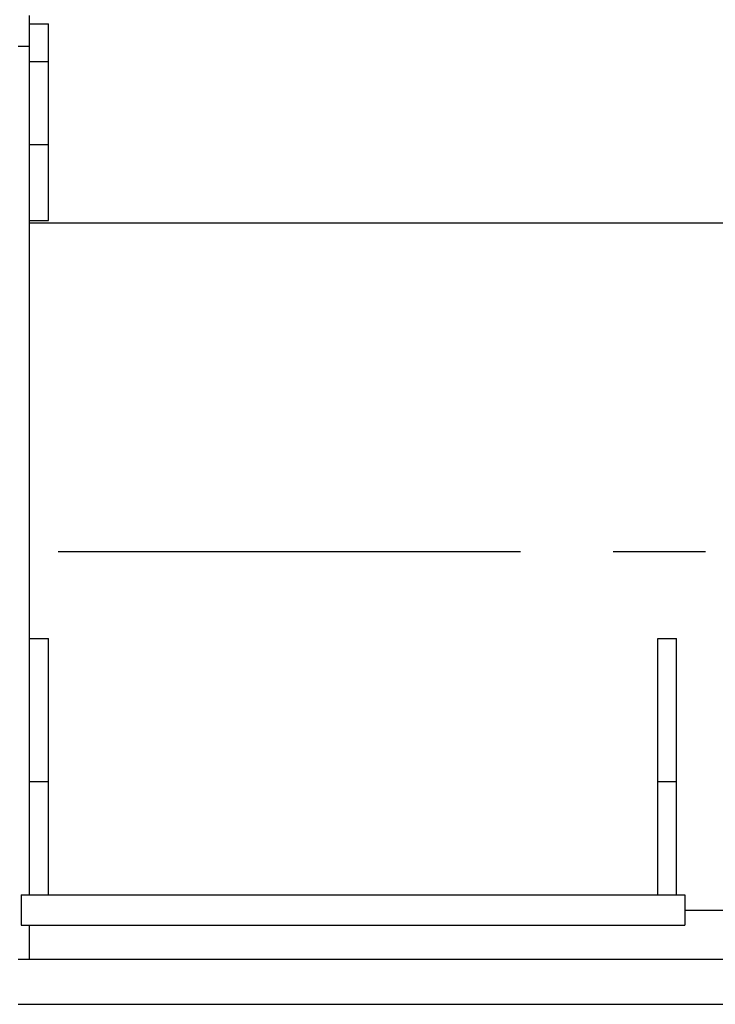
# Model space of a CAD drawing. Header units: millimetres. Extents: x 0 to 1189, y 0 to 841.
# Tile 7 of 173: x 135 to 172, y 220 to 272. Entities that reach past the tile are written whole.
import ezdxf
from ezdxf.enums import TextEntityAlignment as Align

# ---------------------------------------------------------------- set-up
doc = ezdxf.new("R2010")
doc.units = ezdxf.units.MM
doc.header["$LTSCALE"] = 65.395
doc.linetypes.add('CENTER', pattern=[0.6, 0.375, -0.075, 0.075, -0.075])
doc.layers.get('0').update_dxf_attribs({"linetype": 'CONTINUOUS'})
for name, color, linetype in [('6M32E_GENSET_GENERATOR_ABL1093', 7, 'CONTINUOUS'), ('6M32E_GENSET_GENERATOR_T1_PBL1094', 7, 'CONTINUOUS'), ('6M32E_GENSET_GRUNDRAHMEN_ABL1126', 7, 'CONTINUOUS'), ('6M32E_GENSET_GRUNDRAHMEN_T1_PBL1127', 7, 'CONTINUOUS'), ('links_14_VBL1092', 7, 'CONTINUOUS')]:
    doc.layers.add(name, color=color, linetype=linetype)
doc.styles.get("Standard").update_dxf_attribs({"font": 'txt', "width": 0.6})
doc.dimstyles.new('DIMSTYLE_2', dxfattribs={"dimtxt": 3.5, "dimasz": 3.5, "dimexe": 1.8, "dimexo": 0, "dimgap": 0.875, "dimtad": 1, "dimlfac": 25, "dimdsep": 46, "dimtxsty": 'Standard', "dimblk": '_FILLED', "dimblk1": '_FILLED', "dimblk2": '_FILLED', "dimcen": 0.09, "dimadec": 0, "dimazin": 0, "dimtp": 2, "dimtm": 2, "dimtfac": 1, "dimtofl": 0, "dimtmove": 0, "dimatfit": 3, "dimldrblk": '_FILLED', "dimfxl": 1, "dimtolj": 1, "dimarcsym": 0})

# ---------------------------------------------------------------- blocks, each defined once
blk = doc.blocks.new('_FILLED')
at = {"color": 0, "linetype": 'ByBlock'}
blk.add_solid([(0, 0), (-1, 0.167), (-1, -0.167)], dxfattribs=at)
blk = doc.blocks.new('*D10')
at = {"color": 6, "linetype": 'Continuous'}
for p, q in [((302.087, 346.755), (105.047, 346.755)), ((106.847, 346.755), (106.847, 295.355)), ((106.847, 243.955), (106.847, 295.355)), ((111.847, 243.955), (105.047, 243.955))]:
    blk.add_line(p, q, dxfattribs=at)
at = {"color": 6, "linetype": 'Continuous', "xscale": 3.5, "yscale": 3.5, "zscale": 3.5}
for p, rotation in [((106.847, 346.755), 90), ((106.847, 243.955), 270)]:
    blk.add_blockref('_FILLED', p, dxfattribs=dict(at, rotation=rotation))
at = {"color": 6, "linetype": 'Continuous', "width": 0.672619}
blk.add_text('2570', height=3.5, rotation=90, dxfattribs=at).set_placement((105.972, 295.355), align=Align.CENTER)
blk = doc.blocks.new('*D11')
at = {"color": 6, "linetype": 'Continuous'}
for p, q in [((295.727, 361.555), (98.047, 361.555)), ((99.847, 361.555), (99.847, 302.755)), ((99.847, 243.955), (99.847, 302.755)), ((111.847, 243.955), (98.047, 243.955))]:
    blk.add_line(p, q, dxfattribs=at)
at = {"color": 6, "linetype": 'Continuous', "xscale": 3.5, "yscale": 3.5, "zscale": 3.5}
for p, rotation in [((99.847, 361.555), 90), ((99.847, 243.955), 270)]:
    blk.add_blockref('_FILLED', p, dxfattribs=dict(at, rotation=rotation))
at = {"color": 6, "linetype": 'Continuous', "width": 0.690476}
blk.add_text('2940', height=3.5, rotation=90, dxfattribs=at).set_placement((98.972, 302.755), align=Align.CENTER)
blk = doc.blocks.new('*D12')
at = {"color": 6, "linetype": 'Continuous'}
for p, q in [((316.379, 365.555), (91.047, 365.555)), ((92.847, 365.555), (92.847, 304.755)), ((92.847, 243.955), (92.847, 304.755)), ((111.847, 243.955), (91.047, 243.955))]:
    blk.add_line(p, q, dxfattribs=at)
at = {"color": 6, "linetype": 'Continuous', "xscale": 3.5, "yscale": 3.5, "zscale": 3.5}
for p, rotation in [((92.847, 365.555), 90), ((92.847, 243.955), 270)]:
    blk.add_blockref('_FILLED', p, dxfattribs=dict(at, rotation=rotation))
at = {"color": 6, "linetype": 'Continuous', "width": 0.672619}
blk.add_text('3040', height=3.5, rotation=90, dxfattribs=at).set_placement((91.972, 304.755), align=Align.CENTER)
blk = doc.blocks.new('*D13')
at = {"color": 6, "linetype": 'Continuous'}
for p, q in [((316.379, 380.155), (84.047, 380.155)), ((85.847, 380.155), (85.847, 312.055)), ((85.847, 243.955), (85.847, 312.055)), ((111.847, 243.955), (84.047, 243.955))]:
    blk.add_line(p, q, dxfattribs=at)
at = {"color": 6, "linetype": 'Continuous', "xscale": 3.5, "yscale": 3.5, "zscale": 3.5}
for p, rotation in [((85.847, 380.155), 90), ((85.847, 243.955), 270)]:
    blk.add_blockref('_FILLED', p, dxfattribs=dict(at, rotation=rotation))
at = {"color": 6, "linetype": 'Continuous', "width": 0.654762}
blk.add_text('3405', height=3.5, rotation=90, dxfattribs=at).set_placement((84.972, 312.055), align=Align.CENTER)
blk = doc.blocks.new('6M32E_GENSET_GENERATOR_T1_PBL1094', base_point=(293.698, 266.655))
at = {"layer": '6M32E_GENSET_GENERATOR_T1_PBL1094', "color": 7, "linetype": 'Continuous'}
for p, q in [((135.607, 261.401), (135.607, 272.395)), ((135.607, 271.955), (136.607, 271.955)), ((136.607, 261.517), (136.607, 271.955)), ((135.607, 270.755), (135.007, 270.755)), ((135.607, 265.555), (136.607, 265.555)), ((135.607, 261.517), (136.607, 261.517)), ((135.607, 225.755), (135.607, 261.401)), ((135.607, 261.401), (228.327, 261.401)), ((135.607, 239.355), (136.607, 239.355)), ((136.607, 225.755), (136.607, 239.355)), ((168.927, 225.755), (168.927, 239.355)), ((168.927, 239.355), (169.927, 239.355)), ((169.927, 225.755), (169.927, 239.355)), ((136.607, 231.755), (135.607, 231.755)), ((169.927, 231.755), (168.927, 231.755)), ((135.167, 225.755), (135.167, 224.155)), ((135.167, 225.755), (170.367, 225.755)), ((170.367, 225.755), (170.367, 224.155)), ((170.367, 224.955), (207.567, 224.955)), ((135.167, 224.155), (170.367, 224.155)), ((135.607, 222.355), (135.607, 224.155))]:
    blk.add_line(p, q, dxfattribs=at)
at = {"layer": '6M32E_GENSET_GENERATOR_T1_PBL1094', "color": 9, "linetype": 'Continuous'}
blk.add_line((135.607, 269.955), (136.607, 269.955), dxfattribs=at)
at = {"layer": '6M32E_GENSET_GENERATOR_T1_PBL1094', "color": 2, "linetype": 'CENTER'}
blk.add_line((475.548, 243.955), (111.847, 243.955), dxfattribs=at)
blk = doc.blocks.new('6M32E_GENSET_GENERATOR_ABL1093', base_point=(293.698, 266.655))
at = {"layer": '6M32E_GENSET_GENERATOR_T1_PBL1094'}
blk.add_blockref('6M32E_GENSET_GENERATOR_T1_PBL1094', (293.698, 266.655), dxfattribs=at)
blk = doc.blocks.new('6M32E_GENSET_GRUNDRAHMEN_T1_PBL1127', base_point=(293.067, 197.155))
at = {"layer": '6M32E_GENSET_GRUNDRAHMEN_T1_PBL1127', "color": 7, "linetype": 'Continuous'}
for p, q in [((135.007, 222.355), (414.007, 222.355)), ((135.007, 219.955), (414.007, 219.955))]:
    blk.add_line(p, q, dxfattribs=at)
blk = doc.blocks.new('6M32E_GENSET_GRUNDRAHMEN_ABL1126', base_point=(293.067, 197.155))
at = {"layer": '6M32E_GENSET_GRUNDRAHMEN_T1_PBL1127'}
blk.add_blockref('6M32E_GENSET_GRUNDRAHMEN_T1_PBL1127', (293.067, 197.155), dxfattribs=at)
blk = doc.blocks.new('LINKS_14_VBL1092', base_point=(312.043, 276.055))
at = {"layer": '6M32E_GENSET_GENERATOR_ABL1093'}
blk.add_blockref('6M32E_GENSET_GENERATOR_ABL1093', (293.698, 266.655), dxfattribs=at)
at = {"layer": '6M32E_GENSET_GRUNDRAHMEN_ABL1126'}
blk.add_blockref('6M32E_GENSET_GRUNDRAHMEN_ABL1126', (293.067, 197.155), dxfattribs=at)

msp = doc.modelspace()

# ---------------------------------------------------------------- block references
at = {"layer": 'links_14_VBL1092'}
msp.add_blockref('LINKS_14_VBL1092', (312.04282, 276.05542), dxfattribs=at)

# ---------------------------------------------------------------- dimensions: what is measured, and where the dimension line sits
at = {"color": 6, "linetype": 'Continuous'}
for base, p2, picture, middle in [((85.84746, 380.15542), (316.37946, 380.15542), '*D13', (85.84746, 311.72209)), ((92.84746, 365.55542), (316.37946, 365.55542), '*D12', (92.84746, 304.42208)), ((99.84746, 361.55542), (295.72666, 361.55542), '*D11', (99.84746, 302.42209)), ((106.84746, 346.75542), (302.08746, 346.75542), '*D10', (106.84746, 295.02209))]:
    dim = msp.add_linear_dim(base=base, p1=(111.84746, 243.95542), p2=p2, angle=90, dimstyle='DIMSTYLE_2', dxfattribs=at)
    dim.commit()
    dim.dimension.update_dxf_attribs({"geometry": picture, "text_midpoint": middle, "dimtype": 160})

doc.saveas('drawing.dxf')
